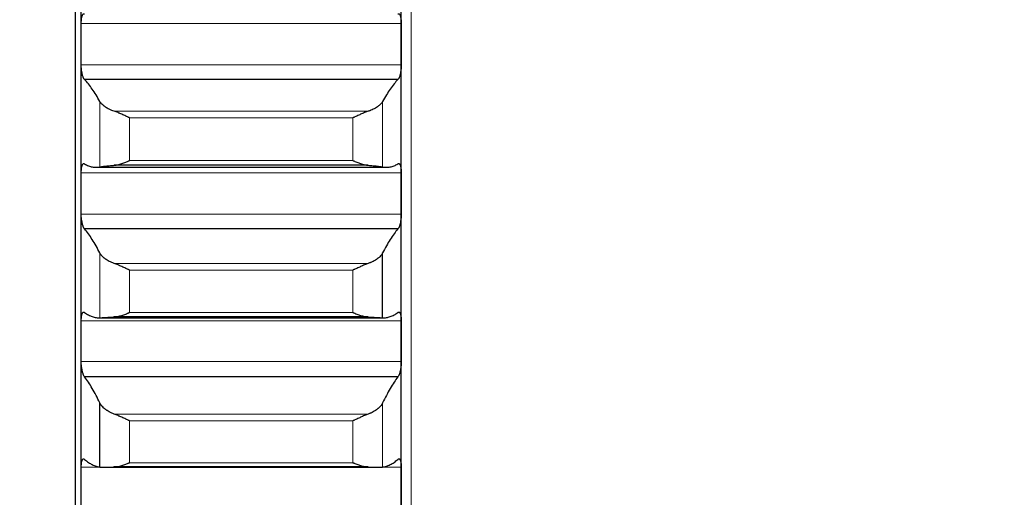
# Model space of a CAD drawing. Header units: inches. Extents: x 0 to 20790, y -12 to 14700.
# Tile 150 of 256: x 7750 to 7910, y 9746 to 9823. Entities that reach past the tile are written whole.
import ezdxf

# ---------------------------------------------------------------- set-up
doc = ezdxf.new("R2010")
doc.units = ezdxf.units.IN
doc.layers.add('1', color=7, linetype='Continuous', true_color=0xffffff)
doc.layers.add('254', color=7, linetype='Continuous', true_color=0xffffff)
doc.styles.add('latin_extended', font='simplex.shx')
doc.dimstyles.get("Standard").update_dxf_attribs({"dimtxt": 0.18, "dimasz": 0.18, "dimexe": 0.18, "dimexo": 0.0625, "dimgap": 0.09, "dimtad": 0, "dimtih": 1, "dimtoh": 1, "dimdec": 4, "dimzin": 0, "dimdsep": 46, "dimtxsty": 'Standard', "dimcen": 0.09, "dimadec": 0, "dimazin": 0, "dimtfac": 1, "dimtdec": 4, "dimtofl": 0, "dimtmove": 0, "dimatfit": 3, "dimfxl": 1, "dimtolj": 1, "dimtzin": 0, "dimarcsym": 0})

# ---------------------------------------------------------------- blocks, each defined once
blk = doc.blocks.new('_U12')
at = {"layer": '254', "color": 3, "linetype": 'Continuous', "lineweight": 13, "transparency": 16777216}
for p, q in [((1084.96, 11094.09), (1084.96, 8079.95)), ((8069.96, 9257.09), (8069.96, 8079.95)), ((1207.46, 8114.95), (7947.46, 8114.95))]:
    blk.add_line(p, q, dxfattribs=at)
at = {"layer": '254', "color": 3, "transparency": 16777216}
for points in [[(1207.46, 8135.36), (1207.46, 8094.53), (1084.96, 8114.95)], [(7947.46, 8094.53), (7947.46, 8135.36), (8069.96, 8114.95)]]:
    blk.add_solid(points, dxfattribs=at)
at = {"layer": 'Defpoints', "color": 0, "transparency": 16777216}
for p in [(1084.96, 11129.09), (8069.96, 9292.09), (8069.96, 8114.95)]:
    blk.add_point(p, dxfattribs=at)
at = {"layer": '254', "color": 2, "lineweight": 13, "transparency": 16777216, "insert": (4361.62, 8298.7), "char_height": 122.5, "attachment_point": 1, "style": 'latin_extended'}
blk.add_mtext('\\A1;6985', dxfattribs=at)

msp = doc.modelspace()

# ---------------------------------------------------------------- linework, layer by layer
at = {"layer": '1', "color": 110, "linetype": 'Continuous', "lineweight": 13}
for p, q in [((7813.556, 9527.129), (7813.556, 9857.612)), ((7811.953, 9822.525), (7759.958, 9822.525)), ((7811.953, 9815.789), (7759.958, 9815.789)), ((7762.982, 9799.219), (7762.982, 9809.867)), ((7808.929, 9799.219), (7808.929, 9809.867)), ((7806.587, 9808.269), (7765.324, 9808.269)), ((7804.1, 9807.208), (7767.812, 9807.208)), ((7767.812, 9800.255), (7767.812, 9807.208)), ((7804.1, 9800.255), (7804.1, 9807.208)), ((7804.1, 9800.255), (7767.812, 9800.255)), ((7811.953, 9798.244), (7759.958, 9798.244)), ((7811.953, 9791.567), (7759.958, 9791.567)), ((7762.982, 9774.695), (7762.982, 9785.239)), ((7806.587, 9783.531), (7765.324, 9783.531)), ((7804.1, 9782.453), (7767.812, 9782.453)), ((7767.812, 9775.568), (7767.812, 9782.453)), ((7804.1, 9775.568), (7804.1, 9782.453)), ((7804.1, 9775.568), (7767.812, 9775.568)), ((7811.953, 9774.193), (7759.958, 9774.193)), ((7811.953, 9767.588), (7759.958, 9767.588)), ((7808.929, 9750.44), (7808.929, 9760.863)), ((7806.587, 9759.049), (7765.324, 9759.049)), ((7767.812, 9751.149), (7767.812, 9757.955)), ((7804.1, 9757.955), (7767.812, 9757.955)), ((7804.1, 9751.149), (7804.1, 9757.955)), ((7811.953, 9750.413), (7759.958, 9750.413)), ((7804.1, 9751.149), (7767.812, 9751.149))]:
    msp.add_line(p, q, dxfattribs=at)
at = {"layer": '1', "color": 2, "linetype": 'Continuous', "lineweight": 25}
for p, q in [((7758.956, 9857.585), (7758.956, 9692.592)), ((7759.956, 9819.157), (7759.956, 9843.606)), ((7811.956, 9819.157), (7811.956, 9843.606)), ((7759.956, 9794.906), (7759.956, 9819.157)), ((7811.956, 9794.906), (7811.956, 9819.157)), ((7811.418, 9813.435), (7760.493, 9813.435)), ((7762.382, 9799.164), (7809.529, 9799.164)), ((7806.587, 9799.486), (7765.324, 9799.486)), ((7759.956, 9770.891), (7759.956, 9794.906)), ((7811.956, 9770.891), (7811.956, 9794.906)), ((7811.418, 9789.153), (7760.493, 9789.153)), ((7808.929, 9774.695), (7808.929, 9785.239)), ((7762.872, 9774.693), (7809.039, 9774.693)), ((7806.587, 9774.834), (7765.324, 9774.834)), ((7759.956, 9747.151), (7759.956, 9770.891)), ((7811.956, 9747.151), (7811.956, 9770.891)), ((7811.418, 9765.118), (7760.493, 9765.118)), ((7762.982, 9750.44), (7762.982, 9760.863)), ((7763.626, 9750.418), (7808.242, 9750.418)), ((7806.587, 9750.451), (7765.324, 9750.451)), ((7759.956, 9723.724), (7759.956, 9747.151)), ((7811.956, 9723.724), (7811.956, 9747.151))]:
    msp.add_line(p, q, dxfattribs=at)
for points, knots in [([(7759.958, 9822.525), (7759.958, 9822.591), (7759.96, 9822.719), (7759.969, 9822.905), (7759.977, 9823.024), (7759.985, 9823.111), (7759.988, 9823.14), (7759.994, 9823.197), (7759.998, 9823.224), (7760.015, 9823.361), (7760.032, 9823.461), (7760.057, 9823.576), (7760.062, 9823.598), (7760.07, 9823.631), (7760.073, 9823.642), (7760.078, 9823.663), (7760.092, 9823.716), (7760.119, 9823.802), (7760.145, 9823.867), (7760.172, 9823.928), (7760.186, 9823.955), (7760.23, 9824.029), (7760.26, 9824.065), (7760.308, 9824.102), (7760.324, 9824.112), (7760.349, 9824.121), (7760.357, 9824.124), (7760.374, 9824.127), (7760.382, 9824.128), (7760.425, 9824.128), (7760.459, 9824.116), (7760.493, 9824.091)], [0, 0, 0, 0, 0.0625, 0.125, 0.1875, 0.1875, 0.21875, 0.21875, 0.25, 0.25, 0.375, 0.375, 0.40625, 0.40625, 0.421875, 0.421875, 0.4375, 0.5, 0.5625, 0.5625, 0.625, 0.625, 0.75, 0.75, 0.8125, 0.8125, 0.84375, 0.84375, 0.875, 0.875, 1, 1, 1, 1]), ([(7811.418, 9824.091), (7811.453, 9824.116), (7811.487, 9824.128), (7811.537, 9824.128), (7811.554, 9824.124), (7811.578, 9824.115), (7811.587, 9824.111), (7811.603, 9824.102), (7811.611, 9824.097), (7811.651, 9824.066), (7811.682, 9824.029), (7811.725, 9823.956), (7811.739, 9823.929), (7811.759, 9823.884), (7811.766, 9823.868), (7811.779, 9823.835), (7811.786, 9823.818), (7811.817, 9823.728), (7811.839, 9823.647), (7811.864, 9823.533), (7811.869, 9823.509), (7811.878, 9823.461), (7811.883, 9823.436), (7811.895, 9823.36), (7811.903, 9823.307), (7811.924, 9823.145), (7811.935, 9823.029), (7811.944, 9822.876), (7811.945, 9822.845), (7811.948, 9822.782), (7811.949, 9822.751), (7811.952, 9822.655), (7811.953, 9822.591), (7811.953, 9822.525)], [0, 0, 0, 0, 0.125, 0.125, 0.1875, 0.1875, 0.21875, 0.21875, 0.25, 0.25, 0.375, 0.375, 0.4375, 0.4375, 0.46875, 0.46875, 0.5, 0.5, 0.625, 0.625, 0.65625, 0.65625, 0.6875, 0.6875, 0.75, 0.75, 0.875, 0.875, 0.90625, 0.90625, 0.9375, 0.9375, 1, 1, 1, 1]), ([(7760.493, 9813.435), (7760.459, 9813.461), (7760.425, 9813.5), (7760.374, 9813.574), (7760.358, 9813.602), (7760.333, 9813.648), (7760.325, 9813.664), (7760.308, 9813.698), (7760.3, 9813.715), (7760.26, 9813.805), (7760.23, 9813.887), (7760.186, 9814.023), (7760.172, 9814.071), (7760.152, 9814.147), (7760.145, 9814.173), (7760.132, 9814.225), (7760.126, 9814.252), (7760.095, 9814.387), (7760.072, 9814.501), (7760.047, 9814.652), (7760.043, 9814.682), (7760.033, 9814.744), (7760.029, 9814.776), (7760.016, 9814.871), (7760.008, 9814.935), (7759.988, 9815.127), (7759.977, 9815.258), (7759.968, 9815.425), (7759.966, 9815.458), (7759.963, 9815.525), (7759.962, 9815.558), (7759.959, 9815.657), (7759.958, 9815.723), (7759.958, 9815.789)], [0, 0, 0, 0, 0.125, 0.125, 0.1875, 0.1875, 0.21875, 0.21875, 0.25, 0.25, 0.375, 0.375, 0.4375, 0.4375, 0.46875, 0.46875, 0.5, 0.5, 0.625, 0.625, 0.65625, 0.65625, 0.6875, 0.6875, 0.75, 0.75, 0.875, 0.875, 0.90625, 0.90625, 0.9375, 0.9375, 1, 1, 1, 1]), ([(7811.953, 9815.789), (7811.953, 9815.723), (7811.951, 9815.592), (7811.943, 9815.395), (7811.934, 9815.263), (7811.926, 9815.164), (7811.923, 9815.131), (7811.917, 9815.065), (7811.914, 9815.033), (7811.896, 9814.871), (7811.88, 9814.746), (7811.855, 9814.595), (7811.85, 9814.565), (7811.842, 9814.52), (7811.839, 9814.506), (7811.833, 9814.476), (7811.819, 9814.403), (7811.793, 9814.278), (7811.767, 9814.174), (7811.74, 9814.074), (7811.726, 9814.026), (7811.682, 9813.887), (7811.651, 9813.806), (7811.604, 9813.698), (7811.588, 9813.665), (7811.563, 9813.619), (7811.554, 9813.604), (7811.538, 9813.576), (7811.529, 9813.563), (7811.487, 9813.5), (7811.453, 9813.461), (7811.418, 9813.435)], [0, 0, 0, 0, 0.0625, 0.125, 0.1875, 0.1875, 0.21875, 0.21875, 0.25, 0.25, 0.375, 0.375, 0.40625, 0.40625, 0.421875, 0.421875, 0.4375, 0.5, 0.5625, 0.5625, 0.625, 0.625, 0.75, 0.75, 0.8125, 0.8125, 0.84375, 0.84375, 0.875, 0.875, 1, 1, 1, 1]), ([(7765.324, 9808.269), (7765.178, 9808.316), (7765.038, 9808.366), (7764.77, 9808.473), (7764.512, 9808.586), (7764.276, 9808.71), (7764.135, 9808.791), (7764.107, 9808.808), (7764.052, 9808.841), (7764.025, 9808.857), (7763.945, 9808.908), (7763.893, 9808.942), (7763.744, 9809.046), (7763.651, 9809.116), (7763.479, 9809.26), (7763.4, 9809.333), (7763.292, 9809.445), (7763.258, 9809.483), (7763.209, 9809.54), (7763.193, 9809.559), (7763.162, 9809.597), (7763.147, 9809.616), (7763.075, 9809.712), (7763.025, 9809.79), (7762.982, 9809.867)], [0, 0, 0, 0, 0.125, 0.125, 0.25, 0.375, 0.375, 0.40625, 0.40625, 0.4375, 0.4375, 0.5, 0.5, 0.625, 0.625, 0.75, 0.75, 0.8125, 0.8125, 0.84375, 0.84375, 0.875, 0.875, 1, 1, 1, 1]), ([(7808.929, 9809.867), (7808.887, 9809.789), (7808.837, 9809.713), (7808.722, 9809.56), (7808.593, 9809.41), (7808.436, 9809.263), (7808.306, 9809.154), (7808.261, 9809.119), (7808.191, 9809.065), (7808.167, 9809.047), (7808.119, 9809.012), (7808.094, 9808.995), (7807.969, 9808.908), (7807.758, 9808.775), (7807.523, 9808.651), (7807.276, 9808.532), (7807.146, 9808.475), (7806.976, 9808.407), (7806.942, 9808.394), (7806.873, 9808.368), (7806.768, 9808.329), (7806.66, 9808.292), (7806.587, 9808.269)], [0, 0, 0, 0, 0.125, 0.125, 0.25, 0.375, 0.375, 0.4375, 0.4375, 0.46875, 0.46875, 0.5, 0.5, 0.625, 0.75, 0.75, 0.875, 0.875, 0.90625, 0.90625, 0.9375, 1, 1, 1, 1]), ([(7767.812, 9807.208), (7767.808, 9807.209), (7767.805, 9807.21), (7767.799, 9807.213), (7767.795, 9807.215), (7767.785, 9807.219), (7767.765, 9807.228), (7767.719, 9807.248), (7767.626, 9807.289), (7767.547, 9807.325), (7767.389, 9807.395), (7767.284, 9807.443), (7766.97, 9807.585), (7766.762, 9807.68), (7766.451, 9807.819), (7766.348, 9807.865), (7766.192, 9807.933), (7766.14, 9807.955), (7766.037, 9807.999), (7765.985, 9808.021), (7765.83, 9808.084), (7765.728, 9808.125), (7765.525, 9808.201), (7765.424, 9808.237), (7765.324, 9808.269)], [0, 0, 0, 0, 0.0039063, 0.0039063, 0.0078125, 0.0078125, 0.015625, 0.03125, 0.0625, 0.125, 0.125, 0.25, 0.25, 0.5, 0.5, 0.625, 0.625, 0.6875, 0.6875, 0.75, 0.75, 0.875, 0.875, 1, 1, 1, 1]), ([(7806.587, 9808.269), (7806.488, 9808.237), (7806.387, 9808.201), (7806.186, 9808.126), (7806.085, 9808.086), (7805.881, 9808.002), (7805.778, 9807.958), (7805.572, 9807.869), (7805.468, 9807.823), (7805.258, 9807.729), (7805.153, 9807.681), (7804.943, 9807.586), (7804.838, 9807.539), (7804.628, 9807.443), (7804.523, 9807.396), (7804.364, 9807.325), (7804.285, 9807.289), (7804.193, 9807.248), (7804.146, 9807.228), (7804.126, 9807.219), (7804.113, 9807.213), (7804.106, 9807.21), (7804.1, 9807.208)], [0, 0, 0, 0, 0.125, 0.125, 0.25, 0.25, 0.375, 0.375, 0.5, 0.5, 0.625, 0.625, 0.75, 0.75, 0.875, 0.875, 0.9375, 0.96875, 0.984375, 0.9921875, 0.9921875, 1, 1, 1, 1]), ([(7765.324, 9799.486), (7765.424, 9799.493), (7765.524, 9799.505), (7765.725, 9799.538), (7765.827, 9799.558), (7766.03, 9799.605), (7766.133, 9799.632), (7766.34, 9799.691), (7766.444, 9799.724), (7766.654, 9799.794), (7766.759, 9799.831), (7766.968, 9799.908), (7767.073, 9799.948), (7767.283, 9800.032), (7767.389, 9800.075), (7767.547, 9800.141), (7767.626, 9800.175), (7767.719, 9800.215), (7767.765, 9800.235), (7767.785, 9800.243), (7767.798, 9800.249), (7767.805, 9800.252), (7767.812, 9800.255)], [0, 0, 0, 0, 0.125, 0.125, 0.25, 0.25, 0.375, 0.375, 0.5, 0.5, 0.625, 0.625, 0.75, 0.75, 0.875, 0.875, 0.9375, 0.96875, 0.984375, 0.9921875, 0.9921875, 1, 1, 1, 1]), ([(7804.1, 9800.255), (7804.103, 9800.253), (7804.106, 9800.252), (7804.113, 9800.249), (7804.116, 9800.248), (7804.126, 9800.243), (7804.146, 9800.235), (7804.193, 9800.215), (7804.285, 9800.175), (7804.364, 9800.141), (7804.522, 9800.075), (7804.627, 9800.032), (7804.941, 9799.907), (7805.149, 9799.83), (7805.46, 9799.726), (7805.564, 9799.694), (7805.719, 9799.649), (7805.771, 9799.635), (7805.875, 9799.607), (7805.927, 9799.595), (7806.082, 9799.559), (7806.184, 9799.538), (7806.387, 9799.505), (7806.487, 9799.493), (7806.587, 9799.486)], [0, 0, 0, 0, 0.0039062, 0.0039062, 0.0078125, 0.0078125, 0.015625, 0.03125, 0.0625, 0.125, 0.125, 0.25, 0.25, 0.5, 0.5, 0.625, 0.625, 0.6875, 0.6875, 0.75, 0.75, 0.875, 0.875, 1, 1, 1, 1]), ([(7759.958, 9798.244), (7759.958, 9798.309), (7759.96, 9798.436), (7759.969, 9798.618), (7759.977, 9798.735), (7759.985, 9798.82), (7759.988, 9798.849), (7759.994, 9798.904), (7759.998, 9798.931), (7760.015, 9799.063), (7760.032, 9799.16), (7760.057, 9799.27), (7760.062, 9799.292), (7760.07, 9799.323), (7760.073, 9799.334), (7760.078, 9799.354), (7760.092, 9799.403), (7760.119, 9799.485), (7760.145, 9799.546), (7760.172, 9799.602), (7760.186, 9799.627), (7760.23, 9799.693), (7760.26, 9799.725), (7760.308, 9799.754), (7760.324, 9799.761), (7760.349, 9799.767), (7760.357, 9799.768), (7760.374, 9799.768), (7760.382, 9799.768), (7760.425, 9799.762), (7760.459, 9799.744), (7760.493, 9799.715)], [0, 0, 0, 0, 0.0625, 0.125, 0.1875, 0.1875, 0.21875, 0.21875, 0.25, 0.25, 0.375, 0.375, 0.40625, 0.40625, 0.421875, 0.421875, 0.4375, 0.5, 0.5625, 0.5625, 0.625, 0.625, 0.75, 0.75, 0.8125, 0.8125, 0.84375, 0.84375, 0.875, 0.875, 1, 1, 1, 1]), ([(7762.982, 9799.219), (7763.025, 9799.228), (7763.075, 9799.236), (7763.189, 9799.255), (7763.318, 9799.275), (7763.476, 9799.297), (7763.605, 9799.315), (7763.65, 9799.321), (7763.721, 9799.33), (7763.744, 9799.333), (7763.793, 9799.339), (7763.817, 9799.342), (7763.942, 9799.357), (7764.154, 9799.381), (7764.389, 9799.405), (7764.636, 9799.429), (7764.765, 9799.441), (7764.935, 9799.455), (7764.97, 9799.458), (7765.039, 9799.464), (7765.144, 9799.472), (7765.251, 9799.48), (7765.324, 9799.486)], [0, 0, 0, 0, 0.125, 0.125, 0.25, 0.375, 0.375, 0.4375, 0.4375, 0.46875, 0.46875, 0.5, 0.5, 0.625, 0.75, 0.75, 0.875, 0.875, 0.90625, 0.90625, 0.9375, 1, 1, 1, 1]), ([(7806.587, 9799.486), (7806.733, 9799.475), (7806.873, 9799.464), (7807.142, 9799.441), (7807.4, 9799.418), (7807.636, 9799.394), (7807.777, 9799.378), (7807.804, 9799.375), (7807.859, 9799.369), (7807.886, 9799.366), (7807.967, 9799.357), (7808.018, 9799.351), (7808.168, 9799.333), (7808.261, 9799.321), (7808.432, 9799.298), (7808.511, 9799.287), (7808.619, 9799.271), (7808.654, 9799.266), (7808.703, 9799.258), (7808.718, 9799.256), (7808.749, 9799.251), (7808.764, 9799.248), (7808.837, 9799.236), (7808.887, 9799.228), (7808.929, 9799.219)], [0, 0, 0, 0, 0.125, 0.125, 0.25, 0.375, 0.375, 0.40625, 0.40625, 0.4375, 0.4375, 0.5, 0.5, 0.625, 0.625, 0.75, 0.75, 0.8125, 0.8125, 0.84375, 0.84375, 0.875, 0.875, 1, 1, 1, 1]), ([(7811.418, 9799.715), (7811.453, 9799.744), (7811.487, 9799.761), (7811.537, 9799.769), (7811.554, 9799.769), (7811.578, 9799.763), (7811.587, 9799.761), (7811.603, 9799.754), (7811.611, 9799.75), (7811.651, 9799.725), (7811.682, 9799.693), (7811.725, 9799.628), (7811.739, 9799.603), (7811.759, 9799.561), (7811.766, 9799.546), (7811.779, 9799.516), (7811.786, 9799.5), (7811.817, 9799.416), (7811.839, 9799.339), (7811.864, 9799.229), (7811.869, 9799.206), (7811.878, 9799.16), (7811.883, 9799.136), (7811.895, 9799.062), (7811.903, 9799.011), (7811.924, 9798.853), (7811.935, 9798.741), (7811.944, 9798.59), (7811.945, 9798.559), (7811.948, 9798.498), (7811.949, 9798.467), (7811.952, 9798.373), (7811.953, 9798.309), (7811.953, 9798.244)], [0, 0, 0, 0, 0.125, 0.125, 0.1875, 0.1875, 0.21875, 0.21875, 0.25, 0.25, 0.375, 0.375, 0.4375, 0.4375, 0.46875, 0.46875, 0.5, 0.5, 0.625, 0.625, 0.65625, 0.65625, 0.6875, 0.6875, 0.75, 0.75, 0.875, 0.875, 0.90625, 0.90625, 0.9375, 0.9375, 1, 1, 1, 1]), ([(7760.493, 9789.153), (7760.459, 9789.185), (7760.425, 9789.228), (7760.374, 9789.31), (7760.358, 9789.34), (7760.333, 9789.389), (7760.325, 9789.406), (7760.308, 9789.442), (7760.3, 9789.461), (7760.26, 9789.556), (7760.23, 9789.641), (7760.186, 9789.783), (7760.172, 9789.833), (7760.152, 9789.911), (7760.145, 9789.938), (7760.132, 9789.992), (7760.126, 9790.019), (7760.095, 9790.157), (7760.072, 9790.274), (7760.047, 9790.427), (7760.043, 9790.458), (7760.033, 9790.521), (7760.029, 9790.553), (7760.016, 9790.649), (7760.008, 9790.713), (7759.988, 9790.908), (7759.977, 9791.039), (7759.968, 9791.205), (7759.966, 9791.239), (7759.963, 9791.305), (7759.962, 9791.338), (7759.959, 9791.437), (7759.958, 9791.502), (7759.958, 9791.567)], [0, 0, 0, 0, 0.125, 0.125, 0.1875, 0.1875, 0.21875, 0.21875, 0.25, 0.25, 0.375, 0.375, 0.4375, 0.4375, 0.46875, 0.46875, 0.5, 0.5, 0.625, 0.625, 0.65625, 0.65625, 0.6875, 0.6875, 0.75, 0.75, 0.875, 0.875, 0.90625, 0.90625, 0.9375, 0.9375, 1, 1, 1, 1]), ([(7811.953, 9791.567), (7811.953, 9791.502), (7811.951, 9791.372), (7811.943, 9791.176), (7811.934, 9791.044), (7811.926, 9790.944), (7811.923, 9790.911), (7811.917, 9790.845), (7811.914, 9790.812), (7811.896, 9790.65), (7811.88, 9790.523), (7811.855, 9790.37), (7811.85, 9790.339), (7811.842, 9790.294), (7811.839, 9790.279), (7811.833, 9790.249), (7811.819, 9790.174), (7811.793, 9790.046), (7811.767, 9789.939), (7811.74, 9789.836), (7811.726, 9789.786), (7811.682, 9789.642), (7811.651, 9789.557), (7811.604, 9789.443), (7811.588, 9789.407), (7811.563, 9789.358), (7811.554, 9789.342), (7811.538, 9789.312), (7811.529, 9789.297), (7811.487, 9789.229), (7811.453, 9789.185), (7811.418, 9789.153)], [0, 0, 0, 0, 0.0625, 0.125, 0.1875, 0.1875, 0.21875, 0.21875, 0.25, 0.25, 0.375, 0.375, 0.40625, 0.40625, 0.421875, 0.421875, 0.4375, 0.5, 0.5625, 0.5625, 0.625, 0.625, 0.75, 0.75, 0.8125, 0.8125, 0.84375, 0.84375, 0.875, 0.875, 1, 1, 1, 1]), ([(7765.324, 9783.531), (7765.178, 9783.581), (7765.038, 9783.635), (7764.77, 9783.749), (7764.512, 9783.869), (7764.276, 9784.001), (7764.135, 9784.088), (7764.107, 9784.105), (7764.052, 9784.141), (7764.025, 9784.158), (7763.945, 9784.212), (7763.893, 9784.249), (7763.744, 9784.359), (7763.651, 9784.435), (7763.479, 9784.589), (7763.4, 9784.667), (7763.292, 9784.787), (7763.258, 9784.827), (7763.209, 9784.888), (7763.193, 9784.908), (7763.162, 9784.949), (7763.147, 9784.97), (7763.075, 9785.073), (7763.025, 9785.156), (7762.982, 9785.239)], [0, 0, 0, 0, 0.125, 0.125, 0.25, 0.375, 0.375, 0.40625, 0.40625, 0.4375, 0.4375, 0.5, 0.5, 0.625, 0.625, 0.75, 0.75, 0.8125, 0.8125, 0.84375, 0.84375, 0.875, 0.875, 1, 1, 1, 1]), ([(7808.929, 9785.239), (7808.887, 9785.156), (7808.837, 9785.073), (7808.722, 9784.91), (7808.593, 9784.749), (7808.436, 9784.592), (7808.306, 9784.476), (7808.261, 9784.437), (7808.191, 9784.38), (7808.167, 9784.361), (7808.119, 9784.323), (7808.094, 9784.305), (7807.969, 9784.213), (7807.758, 9784.07), (7807.523, 9783.938), (7807.276, 9783.811), (7807.146, 9783.751), (7806.976, 9783.679), (7806.942, 9783.664), (7806.873, 9783.637), (7806.768, 9783.595), (7806.66, 9783.556), (7806.587, 9783.531)], [0, 0, 0, 0, 0.125, 0.125, 0.25, 0.375, 0.375, 0.4375, 0.4375, 0.46875, 0.46875, 0.5, 0.5, 0.625, 0.75, 0.75, 0.875, 0.875, 0.90625, 0.90625, 0.9375, 1, 1, 1, 1]), ([(7767.812, 9782.453), (7767.808, 9782.455), (7767.805, 9782.456), (7767.799, 9782.459), (7767.795, 9782.46), (7767.785, 9782.465), (7767.765, 9782.473), (7767.719, 9782.493), (7767.626, 9782.534), (7767.547, 9782.569), (7767.389, 9782.64), (7767.284, 9782.687), (7766.97, 9782.83), (7766.762, 9782.926), (7766.451, 9783.067), (7766.348, 9783.114), (7766.192, 9783.182), (7766.14, 9783.205), (7766.037, 9783.25), (7765.985, 9783.273), (7765.83, 9783.338), (7765.728, 9783.38), (7765.525, 9783.46), (7765.424, 9783.497), (7765.324, 9783.531)], [0, 0, 0, 0, 0.0039062, 0.0039062, 0.0078125, 0.0078125, 0.015625, 0.03125, 0.0625, 0.125, 0.125, 0.25, 0.25, 0.5, 0.5, 0.625, 0.625, 0.6875, 0.6875, 0.75, 0.75, 0.875, 0.875, 1, 1, 1, 1]), ([(7806.587, 9783.531), (7806.488, 9783.497), (7806.387, 9783.46), (7806.186, 9783.381), (7806.085, 9783.34), (7805.881, 9783.253), (7805.778, 9783.209), (7805.572, 9783.117), (7805.468, 9783.07), (7805.258, 9782.975), (7805.153, 9782.927), (7804.943, 9782.831), (7804.838, 9782.783), (7804.628, 9782.688), (7804.523, 9782.64), (7804.364, 9782.569), (7804.285, 9782.534), (7804.193, 9782.493), (7804.146, 9782.473), (7804.126, 9782.465), (7804.113, 9782.459), (7804.106, 9782.456), (7804.1, 9782.453)], [0, 0, 0, 0, 0.125, 0.125, 0.25, 0.25, 0.375, 0.375, 0.5, 0.5, 0.625, 0.625, 0.75, 0.75, 0.875, 0.875, 0.9375, 0.96875, 0.984375, 0.9921875, 0.9921875, 1, 1, 1, 1]), ([(7759.958, 9774.193), (7759.958, 9774.258), (7759.96, 9774.383), (7759.969, 9774.563), (7759.977, 9774.677), (7759.985, 9774.76), (7759.988, 9774.788), (7759.994, 9774.841), (7759.998, 9774.868), (7760.015, 9774.996), (7760.032, 9775.089), (7760.057, 9775.194), (7760.062, 9775.215), (7760.07, 9775.245), (7760.073, 9775.254), (7760.078, 9775.274), (7760.092, 9775.321), (7760.119, 9775.397), (7760.145, 9775.454), (7760.172, 9775.505), (7760.186, 9775.527), (7760.23, 9775.586), (7760.26, 9775.613), (7760.308, 9775.635), (7760.324, 9775.639), (7760.349, 9775.641), (7760.357, 9775.641), (7760.374, 9775.639), (7760.382, 9775.637), (7760.425, 9775.624), (7760.459, 9775.602), (7760.493, 9775.567)], [0, 0, 0, 0, 0.0625, 0.125, 0.1875, 0.1875, 0.21875, 0.21875, 0.25, 0.25, 0.375, 0.375, 0.40625, 0.40625, 0.421875, 0.421875, 0.4375, 0.5, 0.5625, 0.5625, 0.625, 0.625, 0.75, 0.75, 0.8125, 0.8125, 0.84375, 0.84375, 0.875, 0.875, 1, 1, 1, 1]), ([(7762.982, 9774.695), (7763.025, 9774.697), (7763.075, 9774.699), (7763.189, 9774.705), (7763.318, 9774.713), (7763.476, 9774.723), (7763.605, 9774.732), (7763.65, 9774.735), (7763.721, 9774.739), (7763.744, 9774.741), (7763.793, 9774.744), (7763.817, 9774.746), (7763.942, 9774.754), (7764.154, 9774.768), (7764.389, 9774.783), (7764.636, 9774.797), (7764.765, 9774.805), (7764.935, 9774.814), (7764.97, 9774.816), (7765.039, 9774.82), (7765.144, 9774.825), (7765.251, 9774.83), (7765.324, 9774.834)], [0, 0, 0, 0, 0.125, 0.125, 0.25, 0.375, 0.375, 0.4375, 0.4375, 0.46875, 0.46875, 0.5, 0.5, 0.625, 0.75, 0.75, 0.875, 0.875, 0.90625, 0.90625, 0.9375, 1, 1, 1, 1]), ([(7765.324, 9774.834), (7765.424, 9774.838), (7765.524, 9774.848), (7765.725, 9774.877), (7765.827, 9774.895), (7766.03, 9774.938), (7766.133, 9774.963), (7766.34, 9775.019), (7766.444, 9775.05), (7766.654, 9775.117), (7766.759, 9775.153), (7766.968, 9775.228), (7767.073, 9775.267), (7767.283, 9775.348), (7767.389, 9775.39), (7767.547, 9775.456), (7767.626, 9775.489), (7767.719, 9775.528), (7767.765, 9775.548), (7767.785, 9775.557), (7767.798, 9775.562), (7767.805, 9775.565), (7767.812, 9775.568)], [0, 0, 0, 0, 0.125, 0.125, 0.25, 0.25, 0.375, 0.375, 0.5, 0.5, 0.625, 0.625, 0.75, 0.75, 0.875, 0.875, 0.9375, 0.96875, 0.984375, 0.9921875, 0.9921875, 1, 1, 1, 1]), ([(7804.1, 9775.568), (7804.103, 9775.567), (7804.106, 9775.565), (7804.113, 9775.562), (7804.116, 9775.561), (7804.126, 9775.557), (7804.146, 9775.548), (7804.193, 9775.528), (7804.285, 9775.489), (7804.364, 9775.456), (7804.522, 9775.391), (7804.627, 9775.348), (7804.941, 9775.227), (7805.149, 9775.152), (7805.46, 9775.053), (7805.564, 9775.022), (7805.719, 9774.979), (7805.771, 9774.966), (7805.875, 9774.941), (7805.927, 9774.929), (7806.082, 9774.896), (7806.184, 9774.877), (7806.387, 9774.848), (7806.487, 9774.838), (7806.587, 9774.834)], [0, 0, 0, 0, 0.0039062, 0.0039062, 0.0078125, 0.0078125, 0.015625, 0.03125, 0.0625, 0.125, 0.125, 0.25, 0.25, 0.5, 0.5, 0.625, 0.625, 0.6875, 0.6875, 0.75, 0.75, 0.875, 0.875, 1, 1, 1, 1]), ([(7806.587, 9774.834), (7806.733, 9774.827), (7806.873, 9774.82), (7807.142, 9774.805), (7807.4, 9774.79), (7807.636, 9774.776), (7807.777, 9774.767), (7807.804, 9774.765), (7807.859, 9774.761), (7807.886, 9774.76), (7807.967, 9774.754), (7808.018, 9774.751), (7808.168, 9774.741), (7808.261, 9774.735), (7808.432, 9774.723), (7808.511, 9774.718), (7808.619, 9774.712), (7808.654, 9774.709), (7808.703, 9774.707), (7808.718, 9774.706), (7808.749, 9774.704), (7808.764, 9774.703), (7808.837, 9774.699), (7808.887, 9774.697), (7808.929, 9774.695)], [0, 0, 0, 0, 0.125, 0.125, 0.25, 0.375, 0.375, 0.40625, 0.40625, 0.4375, 0.4375, 0.5, 0.5, 0.625, 0.625, 0.75, 0.75, 0.8125, 0.8125, 0.84375, 0.84375, 0.875, 0.875, 1, 1, 1, 1]), ([(7811.418, 9775.567), (7811.453, 9775.602), (7811.487, 9775.624), (7811.537, 9775.639), (7811.554, 9775.641), (7811.578, 9775.64), (7811.587, 9775.638), (7811.603, 9775.634), (7811.611, 9775.631), (7811.651, 9775.613), (7811.682, 9775.587), (7811.725, 9775.528), (7811.739, 9775.506), (7811.759, 9775.468), (7811.766, 9775.454), (7811.779, 9775.426), (7811.786, 9775.411), (7811.817, 9775.333), (7811.839, 9775.26), (7811.864, 9775.155), (7811.869, 9775.133), (7811.878, 9775.089), (7811.883, 9775.065), (7811.895, 9774.995), (7811.903, 9774.946), (7811.924, 9774.792), (7811.935, 9774.682), (7811.944, 9774.535), (7811.945, 9774.505), (7811.948, 9774.444), (7811.949, 9774.414), (7811.952, 9774.321), (7811.953, 9774.258), (7811.953, 9774.193)], [0, 0, 0, 0, 0.125, 0.125, 0.1875, 0.1875, 0.21875, 0.21875, 0.25, 0.25, 0.375, 0.375, 0.4375, 0.4375, 0.46875, 0.46875, 0.5, 0.5, 0.625, 0.625, 0.65625, 0.65625, 0.6875, 0.6875, 0.75, 0.75, 0.875, 0.875, 0.90625, 0.90625, 0.9375, 0.9375, 1, 1, 1, 1]), ([(7760.493, 9765.118), (7760.459, 9765.155), (7760.425, 9765.203), (7760.374, 9765.291), (7760.358, 9765.323), (7760.333, 9765.376), (7760.325, 9765.394), (7760.308, 9765.432), (7760.3, 9765.451), (7760.26, 9765.552), (7760.23, 9765.641), (7760.186, 9765.788), (7760.172, 9765.839), (7760.152, 9765.92), (7760.145, 9765.947), (7760.132, 9766.002), (7760.126, 9766.03), (7760.095, 9766.172), (7760.072, 9766.291), (7760.047, 9766.447), (7760.043, 9766.478), (7760.033, 9766.542), (7760.029, 9766.574), (7760.016, 9766.671), (7760.008, 9766.736), (7759.988, 9766.931), (7759.977, 9767.062), (7759.968, 9767.228), (7759.966, 9767.261), (7759.963, 9767.328), (7759.962, 9767.36), (7759.959, 9767.459), (7759.958, 9767.524), (7759.958, 9767.588)], [0, 0, 0, 0, 0.125, 0.125, 0.1875, 0.1875, 0.21875, 0.21875, 0.25, 0.25, 0.375, 0.375, 0.4375, 0.4375, 0.46875, 0.46875, 0.5, 0.5, 0.625, 0.625, 0.65625, 0.65625, 0.6875, 0.6875, 0.75, 0.75, 0.875, 0.875, 0.90625, 0.90625, 0.9375, 0.9375, 1, 1, 1, 1]), ([(7811.953, 9767.588), (7811.953, 9767.524), (7811.951, 9767.395), (7811.943, 9767.199), (7811.934, 9767.067), (7811.926, 9766.967), (7811.923, 9766.934), (7811.917, 9766.868), (7811.914, 9766.835), (7811.896, 9766.671), (7811.88, 9766.544), (7811.855, 9766.388), (7811.85, 9766.357), (7811.842, 9766.311), (7811.839, 9766.295), (7811.833, 9766.265), (7811.819, 9766.189), (7811.793, 9766.058), (7811.767, 9765.949), (7811.74, 9765.842), (7811.726, 9765.791), (7811.682, 9765.642), (7811.651, 9765.552), (7811.604, 9765.433), (7811.588, 9765.395), (7811.563, 9765.342), (7811.554, 9765.325), (7811.538, 9765.293), (7811.529, 9765.277), (7811.487, 9765.203), (7811.453, 9765.155), (7811.418, 9765.118)], [0, 0, 0, 0, 0.0625, 0.125, 0.1875, 0.1875, 0.21875, 0.21875, 0.25, 0.25, 0.375, 0.375, 0.40625, 0.40625, 0.421875, 0.421875, 0.4375, 0.5, 0.5625, 0.5625, 0.625, 0.625, 0.75, 0.75, 0.8125, 0.8125, 0.84375, 0.84375, 0.875, 0.875, 1, 1, 1, 1]), ([(7765.324, 9759.049), (7765.178, 9759.102), (7765.038, 9759.158), (7764.77, 9759.279), (7764.512, 9759.406), (7764.276, 9759.546), (7764.135, 9759.638), (7764.107, 9759.657), (7764.052, 9759.694), (7764.025, 9759.713), (7763.945, 9759.77), (7763.893, 9759.809), (7763.744, 9759.926), (7763.651, 9760.006), (7763.479, 9760.17), (7763.4, 9760.253), (7763.292, 9760.381), (7763.258, 9760.424), (7763.209, 9760.489), (7763.193, 9760.51), (7763.162, 9760.554), (7763.147, 9760.576), (7763.075, 9760.686), (7763.025, 9760.774), (7762.982, 9760.863)], [0, 0, 0, 0, 0.125, 0.125, 0.25, 0.375, 0.375, 0.40625, 0.40625, 0.4375, 0.4375, 0.5, 0.5, 0.625, 0.625, 0.75, 0.75, 0.8125, 0.8125, 0.84375, 0.84375, 0.875, 0.875, 1, 1, 1, 1]), ([(7808.929, 9760.863), (7808.887, 9760.774), (7808.837, 9760.686), (7808.722, 9760.512), (7808.593, 9760.34), (7808.436, 9760.173), (7808.306, 9760.05), (7808.261, 9760.009), (7808.191, 9759.948), (7808.167, 9759.928), (7808.119, 9759.888), (7808.094, 9759.868), (7807.969, 9759.77), (7807.758, 9759.619), (7807.523, 9759.479), (7807.276, 9759.345), (7807.146, 9759.281), (7806.976, 9759.204), (7806.942, 9759.189), (7806.873, 9759.16), (7806.768, 9759.116), (7806.66, 9759.075), (7806.587, 9759.049)], [0, 0, 0, 0, 0.125, 0.125, 0.25, 0.375, 0.375, 0.4375, 0.4375, 0.46875, 0.46875, 0.5, 0.5, 0.625, 0.75, 0.75, 0.875, 0.875, 0.90625, 0.90625, 0.9375, 1, 1, 1, 1]), ([(7767.812, 9757.955), (7767.808, 9757.956), (7767.805, 9757.958), (7767.799, 9757.961), (7767.795, 9757.962), (7767.785, 9757.966), (7767.765, 9757.975), (7767.719, 9757.995), (7767.626, 9758.035), (7767.547, 9758.07), (7767.389, 9758.14), (7767.284, 9758.188), (7766.97, 9758.33), (7766.762, 9758.427), (7766.451, 9758.57), (7766.348, 9758.617), (7766.192, 9758.687), (7766.14, 9758.711), (7766.037, 9758.757), (7765.985, 9758.78), (7765.83, 9758.847), (7765.728, 9758.891), (7765.525, 9758.973), (7765.424, 9759.012), (7765.324, 9759.049)], [0, 0, 0, 0, 0.0039063, 0.0039063, 0.0078125, 0.0078125, 0.015625, 0.03125, 0.0625, 0.125, 0.125, 0.25, 0.25, 0.5, 0.5, 0.625, 0.625, 0.6875, 0.6875, 0.75, 0.75, 0.875, 0.875, 1, 1, 1, 1]), ([(7806.587, 9759.049), (7806.488, 9759.012), (7806.387, 9758.973), (7806.186, 9758.891), (7806.085, 9758.848), (7805.881, 9758.76), (7805.778, 9758.714), (7805.572, 9758.621), (7805.468, 9758.573), (7805.258, 9758.477), (7805.153, 9758.428), (7804.943, 9758.332), (7804.838, 9758.284), (7804.628, 9758.188), (7804.523, 9758.14), (7804.364, 9758.07), (7804.285, 9758.035), (7804.193, 9757.995), (7804.146, 9757.975), (7804.126, 9757.966), (7804.113, 9757.961), (7804.106, 9757.958), (7804.1, 9757.955)], [0, 0, 0, 0, 0.125, 0.125, 0.25, 0.25, 0.375, 0.375, 0.5, 0.5, 0.625, 0.625, 0.75, 0.75, 0.875, 0.875, 0.9375, 0.96875, 0.984375, 0.9921875, 0.9921875, 1, 1, 1, 1]), ([(7759.958, 9750.413), (7759.958, 9750.476), (7759.96, 9750.6), (7759.969, 9750.776), (7759.977, 9750.887), (7759.985, 9750.969), (7759.988, 9750.995), (7759.994, 9751.047), (7759.998, 9751.073), (7760.015, 9751.197), (7760.032, 9751.286), (7760.057, 9751.387), (7760.062, 9751.406), (7760.07, 9751.434), (7760.073, 9751.443), (7760.078, 9751.462), (7760.092, 9751.506), (7760.119, 9751.577), (7760.145, 9751.629), (7760.172, 9751.675), (7760.186, 9751.695), (7760.23, 9751.747), (7760.26, 9751.769), (7760.308, 9751.783), (7760.324, 9751.784), (7760.349, 9751.782), (7760.357, 9751.781), (7760.374, 9751.776), (7760.382, 9751.773), (7760.425, 9751.754), (7760.459, 9751.727), (7760.493, 9751.687)], [0, 0, 0, 0, 0.0625, 0.125, 0.1875, 0.1875, 0.21875, 0.21875, 0.25, 0.25, 0.375, 0.375, 0.40625, 0.40625, 0.421875, 0.421875, 0.4375, 0.5, 0.5625, 0.5625, 0.625, 0.625, 0.75, 0.75, 0.8125, 0.8125, 0.84375, 0.84375, 0.875, 0.875, 1, 1, 1, 1]), ([(7762.982, 9750.44), (7763.025, 9750.435), (7763.075, 9750.431), (7763.189, 9750.424), (7763.318, 9750.419), (7763.476, 9750.418), (7763.605, 9750.418), (7763.65, 9750.418), (7763.721, 9750.418), (7763.744, 9750.418), (7763.793, 9750.419), (7763.817, 9750.419), (7763.942, 9750.42), (7764.154, 9750.424), (7764.389, 9750.429), (7764.636, 9750.434), (7764.765, 9750.437), (7764.935, 9750.441), (7764.97, 9750.442), (7765.039, 9750.444), (7765.144, 9750.446), (7765.251, 9750.449), (7765.324, 9750.451)], [0, 0, 0, 0, 0.125, 0.125, 0.25, 0.375, 0.375, 0.4375, 0.4375, 0.46875, 0.46875, 0.5, 0.5, 0.625, 0.75, 0.75, 0.875, 0.875, 0.90625, 0.90625, 0.9375, 1, 1, 1, 1]), ([(7765.324, 9750.451), (7765.424, 9750.453), (7765.524, 9750.461), (7765.725, 9750.484), (7765.827, 9750.501), (7766.03, 9750.54), (7766.133, 9750.563), (7766.34, 9750.616), (7766.444, 9750.645), (7766.654, 9750.709), (7766.759, 9750.743), (7766.968, 9750.815), (7767.073, 9750.853), (7767.283, 9750.933), (7767.389, 9750.974), (7767.547, 9751.038), (7767.626, 9751.071), (7767.719, 9751.11), (7767.765, 9751.129), (7767.785, 9751.138), (7767.798, 9751.143), (7767.805, 9751.146), (7767.812, 9751.149)], [0, 0, 0, 0, 0.125, 0.125, 0.25, 0.25, 0.375, 0.375, 0.5, 0.5, 0.625, 0.625, 0.75, 0.75, 0.875, 0.875, 0.9375, 0.96875, 0.984375, 0.9921875, 0.9921875, 1, 1, 1, 1]), ([(7804.1, 9751.149), (7804.103, 9751.147), (7804.106, 9751.146), (7804.113, 9751.143), (7804.116, 9751.142), (7804.126, 9751.138), (7804.146, 9751.129), (7804.193, 9751.11), (7804.285, 9751.071), (7804.364, 9751.038), (7804.522, 9750.974), (7804.627, 9750.933), (7804.941, 9750.814), (7805.149, 9750.742), (7805.46, 9750.647), (7805.564, 9750.618), (7805.719, 9750.578), (7805.771, 9750.566), (7805.875, 9750.542), (7805.927, 9750.531), (7806.082, 9750.501), (7806.184, 9750.485), (7806.387, 9750.461), (7806.487, 9750.453), (7806.587, 9750.451)], [0, 0, 0, 0, 0.0039063, 0.0039063, 0.0078125, 0.0078125, 0.015625, 0.03125, 0.0625, 0.125, 0.125, 0.25, 0.25, 0.5, 0.5, 0.625, 0.625, 0.6875, 0.6875, 0.75, 0.75, 0.875, 0.875, 1, 1, 1, 1]), ([(7806.587, 9750.451), (7806.733, 9750.447), (7806.873, 9750.444), (7807.142, 9750.438), (7807.4, 9750.431), (7807.636, 9750.426), (7807.777, 9750.424), (7807.804, 9750.423), (7807.859, 9750.422), (7807.886, 9750.422), (7807.967, 9750.42), (7808.018, 9750.42), (7808.168, 9750.418), (7808.261, 9750.418), (7808.432, 9750.418), (7808.511, 9750.419), (7808.619, 9750.421), (7808.654, 9750.422), (7808.703, 9750.424), (7808.718, 9750.424), (7808.749, 9750.426), (7808.764, 9750.427), (7808.837, 9750.431), (7808.887, 9750.435), (7808.929, 9750.44)], [0, 0, 0, 0, 0.125, 0.125, 0.25, 0.375, 0.375, 0.40625, 0.40625, 0.4375, 0.4375, 0.5, 0.5, 0.625, 0.625, 0.75, 0.75, 0.8125, 0.8125, 0.84375, 0.84375, 0.875, 0.875, 1, 1, 1, 1]), ([(7811.418, 9751.687), (7811.453, 9751.727), (7811.487, 9751.754), (7811.537, 9751.777), (7811.554, 9751.781), (7811.578, 9751.784), (7811.587, 9751.784), (7811.603, 9751.782), (7811.611, 9751.781), (7811.651, 9751.769), (7811.682, 9751.747), (7811.725, 9751.696), (7811.739, 9751.676), (7811.759, 9751.642), (7811.766, 9751.629), (7811.779, 9751.603), (7811.786, 9751.589), (7811.817, 9751.517), (7811.839, 9751.449), (7811.864, 9751.349), (7811.869, 9751.328), (7811.878, 9751.286), (7811.883, 9751.263), (7811.895, 9751.196), (7811.903, 9751.148), (7811.924, 9751), (7811.935, 9750.893), (7811.944, 9750.749), (7811.945, 9750.719), (7811.948, 9750.66), (7811.949, 9750.63), (7811.952, 9750.539), (7811.953, 9750.476), (7811.953, 9750.413)], [0, 0, 0, 0, 0.125, 0.125, 0.1875, 0.1875, 0.21875, 0.21875, 0.25, 0.25, 0.375, 0.375, 0.4375, 0.4375, 0.46875, 0.46875, 0.5, 0.5, 0.625, 0.625, 0.65625, 0.65625, 0.6875, 0.6875, 0.75, 0.75, 0.875, 0.875, 0.90625, 0.90625, 0.9375, 0.9375, 1, 1, 1, 1])]:
    msp.add_open_spline(points, degree=3, knots=knots, dxfattribs=at)
for points in [[(7759.956, 9819.157), (7759.956, 9820.28), (7759.957, 9821.402), (7759.958, 9822.525)], [(7811.953, 9822.525), (7811.955, 9821.402), (7811.956, 9820.28), (7811.956, 9819.157)], [(7759.958, 9815.789), (7759.957, 9816.911), (7759.956, 9818.034), (7759.956, 9819.157)], [(7811.956, 9819.157), (7811.956, 9818.034), (7811.955, 9816.911), (7811.953, 9815.789)], [(7762.982, 9809.867), (7762.778, 9810.239), (7762.369, 9810.945), (7761.749, 9811.892), (7761.124, 9812.729), (7760.704, 9813.212), (7760.493, 9813.435)], [(7811.418, 9813.435), (7811.207, 9813.212), (7810.787, 9812.729), (7810.162, 9811.892), (7809.543, 9810.945), (7809.133, 9810.239), (7808.929, 9809.867)], [(7760.493, 9799.715), (7760.704, 9799.594), (7761.124, 9799.392), (7761.749, 9799.208), (7762.369, 9799.144), (7762.778, 9799.181), (7762.982, 9799.219)], [(7808.929, 9799.219), (7809.133, 9799.181), (7809.543, 9799.144), (7810.162, 9799.208), (7810.787, 9799.392), (7811.207, 9799.594), (7811.418, 9799.715)], [(7759.956, 9794.906), (7759.956, 9796.018), (7759.957, 9797.131), (7759.958, 9798.244)], [(7811.953, 9798.244), (7811.955, 9797.131), (7811.956, 9796.018), (7811.956, 9794.906)], [(7759.958, 9791.567), (7759.957, 9792.68), (7759.956, 9793.793), (7759.956, 9794.906)], [(7811.956, 9794.906), (7811.956, 9793.793), (7811.955, 9792.68), (7811.953, 9791.567)], [(7762.982, 9785.239), (7762.778, 9785.639), (7762.369, 9786.401), (7761.749, 9787.434), (7761.124, 9788.358), (7760.704, 9788.9), (7760.493, 9789.153)], [(7811.418, 9789.153), (7811.207, 9788.9), (7810.787, 9788.358), (7810.162, 9787.434), (7809.543, 9786.401), (7809.133, 9785.639), (7808.929, 9785.239)], [(7760.493, 9775.567), (7760.704, 9775.415), (7761.124, 9775.151), (7761.749, 9774.873), (7762.369, 9774.714), (7762.778, 9774.688), (7762.982, 9774.695)], [(7808.929, 9774.695), (7809.133, 9774.688), (7809.543, 9774.714), (7810.162, 9774.873), (7810.787, 9775.151), (7811.207, 9775.415), (7811.418, 9775.567)], [(7759.956, 9770.891), (7759.956, 9771.992), (7759.957, 9773.093), (7759.958, 9774.193)], [(7811.953, 9774.193), (7811.955, 9773.093), (7811.956, 9771.992), (7811.956, 9770.891)], [(7759.958, 9767.588), (7759.957, 9768.689), (7759.956, 9769.79), (7759.956, 9770.891)], [(7811.956, 9770.891), (7811.956, 9769.79), (7811.955, 9768.689), (7811.953, 9767.588)], [(7762.982, 9760.863), (7762.778, 9761.29), (7762.369, 9762.106), (7761.749, 9763.224), (7761.124, 9764.233), (7760.704, 9764.835), (7760.493, 9765.118)], [(7811.418, 9765.118), (7811.207, 9764.835), (7810.787, 9764.233), (7810.162, 9763.224), (7809.543, 9762.106), (7809.133, 9761.29), (7808.929, 9760.863)], [(7759.956, 9747.151), (7759.956, 9748.238), (7759.957, 9749.326), (7759.958, 9750.413)], [(7760.493, 9751.687), (7760.704, 9751.504), (7761.124, 9751.178), (7761.749, 9750.807), (7762.369, 9750.554), (7762.778, 9750.465), (7762.982, 9750.44)], [(7808.929, 9750.44), (7809.133, 9750.465), (7809.543, 9750.554), (7810.162, 9750.807), (7810.787, 9751.178), (7811.207, 9751.504), (7811.418, 9751.687)], [(7811.953, 9750.413), (7811.955, 9749.326), (7811.956, 9748.238), (7811.956, 9747.151)], [(7759.958, 9743.889), (7759.957, 9744.976), (7759.956, 9746.063), (7759.956, 9747.151)], [(7811.956, 9747.151), (7811.956, 9746.063), (7811.955, 9744.976), (7811.953, 9743.889)]]:
    msp.add_open_spline(points, degree=3, dxfattribs=at)

# ---------------------------------------------------------------- dimensions: what is measured, and where the dimension line sits
at = {"layer": '254', "color": 2, "linetype": 'Continuous', "lineweight": 13}
dim = msp.add_linear_dim(base=(8069.956, 8114.946), p1=(1084.956, 11129.092), p2=(8069.956, 9292.092), dimstyle='Standard', override={"dimscale": 35, "dimtxt": 3.5, "dimasz": 3.5, "dimexe": 1, "dimexo": 1, "dimgap": 1.75, "dimtad": 1, "dimtih": 1, "dimtoh": 0, "dimdec": 2, "dimlfac": 1, "dimzin": 8, "dimdsep": 46, "dimlunit": 2, "dimtxsty": 'latin_extended', "dimsah": 1, "dimse1": 0, "dimse2": 0, "dimsd1": 0, "dimsd2": 0, "dimclrd": 3, "dimclre": 3, "dimclrt": 2, "dimtol": 0, "dimtm": -0.1, "dimtfac": 0.714286, "dimtdec": 3, "dimtofl": 1, "dimtmove": 0, "dimtzin": 8, "dimlwd": 13, "dimlwe": 13}, dxfattribs=at)
dim.commit()
dim.dimension.update_dxf_attribs({"geometry": '_U12', "text_midpoint": (4577.456, 8114.946), "dimtype": 160})

doc.saveas('drawing.dxf')
